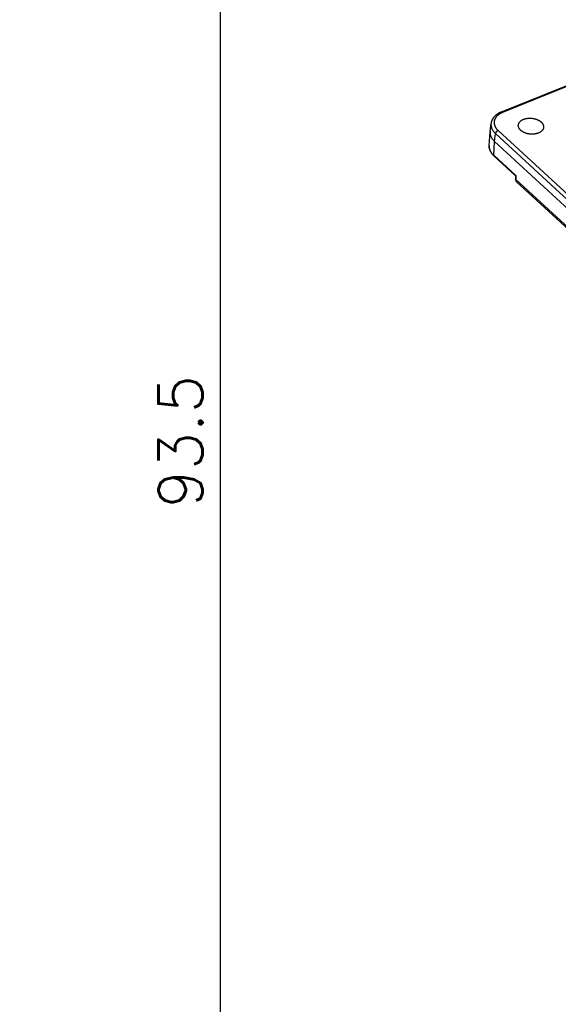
# Model space of a CAD drawing. Extents: x 0 to 840, y 0 to 594.
# Tile 37 of 84: x 624 to 661, y 392 to 458. Entities that reach past the tile are written whole.
import ezdxf

# ---------------------------------------------------------------- set-up
doc = ezdxf.new("R2010")
doc.units = 0
doc.header["$LTSCALE"] = 25.4
doc.header["$MEASUREMENT"] = 0
doc.layers.get('0').update_dxf_attribs({"linetype": 'CONTINUOUS'})
doc.layers.get('Defpoints').update_dxf_attribs({"linetype": 'CONTINUOUS'})
doc.styles.add('ROMANS', font='romans')
doc.dimstyles.new('QUOTE 0.01', dxfattribs={"dimscale": 0, "dimtxt": 3, "dimasz": 2.5, "dimexe": 1, "dimexo": 1, "dimgap": 1.2, "dimtad": 1, "dimdsep": 46, "dimtxsty": 'ROMANS', "dimcen": 3, "dimclrd": 1, "dimclre": 1, "dimclrt": 7, "dimadec": 1, "dimazin": 2, "dimtfac": 0.6, "dimtmove": 0, "dimatfit": 3, "dimfxl": 0, "dimtolj": 1, "dimarcsym": 0})

# ---------------------------------------------------------------- blocks, each defined once
blk = doc.blocks.new('*D26')
at = {"color": 1, "linetype": 'Continuous', "lineweight": -2}
for p, q in [((576.109, 476.405), (638.94, 476.405)), ((637.94, 385.405), (637.94, 473.905)), ((593.609, 382.905), (638.94, 382.905))]:
    blk.add_line(p, q, dxfattribs=at)
at = {"color": 1, "linetype": 'Continuous', "lineweight": 0}
for points in [[(637.523, 473.905), (638.356, 473.905), (637.94, 476.405)], [(637.523, 385.405), (638.356, 385.405), (637.94, 382.905)]]:
    blk.add_solid(points, dxfattribs=at)
at = {"layer": 'Defpoints', "color": 0, "linetype": 'Continuous', "lineweight": 0}
for p in [(575.109, 476.405), (637.94, 476.405), (592.609, 382.905)]:
    blk.add_point(p, dxfattribs=at)
at = {"color": 7, "linetype": 'Continuous', "lineweight": 0, "insert": (635.24, 429.655), "char_height": 3, "attachment_point": 5, "rotation": 90, "style": 'ROMANS'}
blk.add_mtext('\\A1;93.5', dxfattribs=at)

msp = doc.modelspace()

# ---------------------------------------------------------------- linework, layer by layer
at = {"color": 7, "linetype": 'Continuous'}
for p, q in [((773.674, 499.055), (656.957, 451.96)), ((656.137, 449.682), (656.194, 450.619)), ((656.198, 450.659), (656.263, 451.188)), ((691.034, 418.168), (656.499, 449.972)), ((657.924, 447.638), (656.458, 448.988)), ((657.924, 447.639), (657.922, 447.416)), ((689.463, 418.248), (657.999, 447.223))]:
    msp.add_line(p, q, dxfattribs=at)
at = {"color": 9, "linetype": 'Continuous'}
for p, q in [((773.763, 499.024), (657.046, 451.93)), ((656.74, 450.717), (691.261, 418.926)), ((656.442, 449.035), (656.499, 449.972)), ((656.499, 449.972), (656.564, 450.5)), ((656.564, 450.5), (691.086, 418.709)), ((657.94, 447.656), (656.442, 449.035)), ((657.94, 447.656), (657.938, 447.391)), ((689.421, 418.398), (657.938, 447.391))]:
    msp.add_line(p, q, dxfattribs=at)
at = {"color": 7, "linetype": 'Continuous'}
for points in [[(656.957, 451.96), (656.939, 451.952), (656.915, 451.942), (656.891, 451.932), (656.867, 451.921), (656.844, 451.909), (656.821, 451.898), (656.798, 451.886), (656.776, 451.873), (656.754, 451.861), (656.733, 451.848), (656.712, 451.835), (656.691, 451.821), (656.671, 451.807), (656.651, 451.793), (656.632, 451.779), (656.613, 451.764), (656.594, 451.75), (656.576, 451.735), (656.559, 451.719), (656.542, 451.704), (656.525, 451.688), (656.509, 451.672), (656.493, 451.656), (656.478, 451.639), (656.463, 451.623), (656.449, 451.606), (656.436, 451.589), (656.422, 451.572), (656.41, 451.554), (656.398, 451.537), (656.386, 451.519), (656.375, 451.502), (656.364, 451.484), (656.354, 451.466), (656.345, 451.448), (656.335, 451.43), (656.327, 451.411), (656.319, 451.393), (656.311, 451.374), (656.304, 451.356), (656.298, 451.337), (656.291, 451.318), (656.286, 451.299), (656.281, 451.281), (656.276, 451.262), (656.272, 451.243), (656.269, 451.223), (656.266, 451.204), (656.263, 451.188)], [(656.137, 449.682), (656.137, 449.662), (656.136, 449.642), (656.136, 449.622), (656.137, 449.602), (656.138, 449.582), (656.14, 449.562), (656.143, 449.542), (656.146, 449.522), (656.15, 449.502), (656.154, 449.481), (656.158, 449.461), (656.164, 449.441), (656.17, 449.421), (656.176, 449.401), (656.183, 449.381), (656.191, 449.361), (656.199, 449.341), (656.208, 449.321), (656.217, 449.301), (656.227, 449.282), (656.238, 449.262), (656.249, 449.242), (656.261, 449.223), (656.273, 449.204), (656.286, 449.184), (656.299, 449.165), (656.313, 449.146), (656.328, 449.127), (656.343, 449.109), (656.358, 449.09), (656.374, 449.072), (656.391, 449.054), (656.408, 449.036), (656.426, 449.018), (656.444, 449), (656.458, 448.988)], [(657.922, 447.416), (657.922, 447.406), (657.923, 447.397), (657.923, 447.387), (657.924, 447.378), (657.925, 447.369), (657.927, 447.36), (657.929, 447.352), (657.931, 447.343), (657.933, 447.334), (657.935, 447.326), (657.938, 447.318), (657.941, 447.31), (657.944, 447.302), (657.947, 447.295), (657.951, 447.287), (657.955, 447.28), (657.959, 447.273), (657.963, 447.266), (657.968, 447.26), (657.972, 447.253), (657.977, 447.247), (657.982, 447.241), (657.987, 447.235), (657.993, 447.229), (657.998, 447.224), (657.999, 447.223)]]:
    msp.add_lwpolyline(points, dxfattribs=at)
at = {"color": 9, "linetype": 'Continuous'}
for points, start_tangent, end_tangent in [([(657.046, 451.93), (657.035, 451.939), (657.023, 451.948), (657.012, 451.954), (657.001, 451.959), (656.99, 451.962), (656.979, 451.963), (656.969, 451.963), (656.96, 451.961), (656.957, 451.96)], (-0.735601, 0.677415), (-0.927284, -0.374359)), ([(657.046, 451.93), (656.984, 451.903), (656.925, 451.874), (656.869, 451.843), (656.816, 451.809), (656.766, 451.774), (656.719, 451.737), (656.677, 451.698), (656.638, 451.657), (656.603, 451.615), (656.572, 451.571), (656.545, 451.526), (656.522, 451.48), (656.503, 451.434), (656.489, 451.386), (656.479, 451.337), (656.473, 451.289), (656.472, 451.239), (656.475, 451.19), (656.483, 451.14), (656.495, 451.091), (656.511, 451.042), (656.531, 450.993), (656.556, 450.945), (656.585, 450.897), (656.618, 450.85), (656.655, 450.805), (656.695, 450.76), (656.74, 450.717)], (-0.927353, -0.374187), (0.735599, -0.677417)), ([(656.263, 451.188), (656.26, 451.154), (656.259, 451.097), (656.262, 451.041), (656.271, 450.984), (656.285, 450.928), (656.303, 450.871), (656.327, 450.815), (656.355, 450.76), (656.388, 450.706), (656.425, 450.652), (656.467, 450.6), (656.514, 450.549), (656.564, 450.5)], (-0.123112, -0.992393), (0.73443, -0.678684)), ([(656.74, 450.717), (656.724, 450.71), (656.708, 450.702), (656.693, 450.692), (656.678, 450.681), (656.663, 450.669), (656.649, 450.656), (656.635, 450.642), (656.623, 450.627), (656.611, 450.612), (656.6, 450.596), (656.591, 450.58), (656.583, 450.563), (656.576, 450.547), (656.571, 450.531), (656.567, 450.515), (656.564, 450.5)], (-0.927354, -0.374185), (-0.108818, -0.994062)), ([(656.442, 449.035), (656.392, 449.084), (656.345, 449.135), (656.303, 449.187), (656.266, 449.24), (656.233, 449.295), (656.204, 449.35), (656.181, 449.405), (656.162, 449.462), (656.149, 449.518), (656.14, 449.575), (656.136, 449.631), (656.137, 449.667)], (-0.736273, 0.676685), (0.035959, 0.999353)), ([(656.137, 449.667), (656.137, 449.682)], (0.035959, 0.999353), (0.060352, 0.998177)), ([(656.458, 448.988), (656.453, 448.993), (656.449, 448.999), (656.445, 449.007), (656.443, 449.016), (656.442, 449.025), (656.442, 449.035)], (-0.735503, 0.677521), (0.074325, 0.997234)), ([(657.938, 447.391), (657.932, 447.396), (657.928, 447.401), (657.925, 447.406), (657.923, 447.411), (657.922, 447.417), (657.922, 447.419)], (-0.781094, 0.624413), (0.007563, 0.999971)), ([(657.938, 447.391), (657.938, 447.366), (657.94, 447.342), (657.945, 447.32), (657.951, 447.298), (657.959, 447.278), (657.969, 447.26), (657.981, 447.243), (657.994, 447.228), (657.999, 447.223)], (-0.020143, -0.999797), (0.735595, -0.677422))]:
    msp.add_spline(points, degree=3, dxfattribs=dict(at, start_tangent=start_tangent, end_tangent=end_tangent))
at = {"color": 7, "linetype": 'Continuous'}
for points, start_tangent, end_tangent in [([(658.11, 451.074), (658.114, 451.107), (658.122, 451.142), (658.133, 451.177), (658.149, 451.211), (658.168, 451.244), (658.191, 451.276), (658.217, 451.307), (658.246, 451.336), (658.279, 451.364), (658.315, 451.39), (658.353, 451.415), (658.395, 451.437), (658.439, 451.458), (658.485, 451.477), (658.534, 451.493), (658.584, 451.508), (658.636, 451.52), (658.69, 451.53), (658.745, 451.537), (658.8, 451.542), (658.857, 451.545), (658.914, 451.545), (658.971, 451.543), (659.029, 451.538), (659.086, 451.531), (659.142, 451.522), (659.198, 451.51), (659.252, 451.496), (659.306, 451.48), (659.358, 451.462), (659.408, 451.442), (659.456, 451.419), (659.502, 451.395), (659.546, 451.369), (659.587, 451.342), (659.625, 451.313), (659.66, 451.282)], (0.069418, 0.997588), (0.735601, -0.677415)), ([(659.66, 451.282), (659.692, 451.251), (659.721, 451.218), (659.747, 451.184), (659.769, 451.149), (659.787, 451.114), (659.802, 451.078), (659.813, 451.042), (659.821, 451.006), (659.824, 450.97), (659.824, 450.934), (659.822, 450.916)], (0.735601, -0.677415), (-0.114028, -0.993478)), ([(656.194, 450.619), (656.193, 450.592), (656.195, 450.533), (656.202, 450.474), (656.214, 450.416), (656.232, 450.357), (656.255, 450.299), (656.284, 450.242), (656.317, 450.186), (656.355, 450.13), (656.399, 450.076), (656.447, 450.023), (656.499, 449.972)], (-0.060366, -0.998176), (0.735601, -0.677415)), ([(656.198, 450.659), (656.197, 450.65), (656.194, 450.619)], (-0.123163, -0.992386), (-0.060366, -0.998176)), ([(658.273, 450.723), (658.241, 450.754), (658.212, 450.787), (658.187, 450.821), (658.165, 450.856), (658.146, 450.891), (658.131, 450.927), (658.12, 450.963), (658.113, 450.999), (658.109, 451.035), (658.11, 451.071), (658.11, 451.074)], (-0.735601, 0.677415), (0.069418, 0.997588)), ([(659.822, 450.916), (659.82, 450.898), (659.812, 450.863), (659.8, 450.828), (659.785, 450.794), (659.766, 450.761), (659.743, 450.729), (659.717, 450.698), (659.687, 450.669), (659.655, 450.641), (659.619, 450.615), (659.58, 450.59), (659.539, 450.568), (659.495, 450.547), (659.448, 450.528), (659.4, 450.512), (659.349, 450.497), (659.297, 450.485), (659.244, 450.475), (659.189, 450.468), (659.133, 450.463), (659.076, 450.46), (659.019, 450.46), (658.962, 450.462), (658.905, 450.467), (658.848, 450.474), (658.791, 450.483), (658.736, 450.495), (658.681, 450.509), (658.628, 450.525), (658.576, 450.543), (658.526, 450.563), (658.477, 450.586), (658.431, 450.61), (658.388, 450.636), (658.347, 450.663), (658.309, 450.692), (658.273, 450.723)], (-0.114028, -0.993478), (-0.735601, 0.677415)), ([(657.94, 447.656), (657.934, 447.652), (657.929, 447.648), (657.926, 447.644), (657.924, 447.641), (657.924, 447.639)], (-0.79345, -0.608635), (-0.001456, -0.999999))]:
    msp.add_spline(points, degree=3, dxfattribs=dict(at, start_tangent=start_tangent, end_tangent=end_tangent))

# ---------------------------------------------------------------- dimensions: what is measured, and where the dimension line sits
at = {"linetype": 'Continuous', "lineweight": 0}
dim = msp.add_linear_dim(base=(637.94, 476.405), p1=(592.609, 382.905), p2=(575.109, 476.405), angle=90, dimstyle='QUOTE 0.01', override={"dimscale": 1}, dxfattribs=at)
dim.commit()
dim.dimension.update_dxf_attribs({"geometry": '*D26', "text_midpoint": (635.24, 429.655)})

doc.saveas('drawing.dxf')
